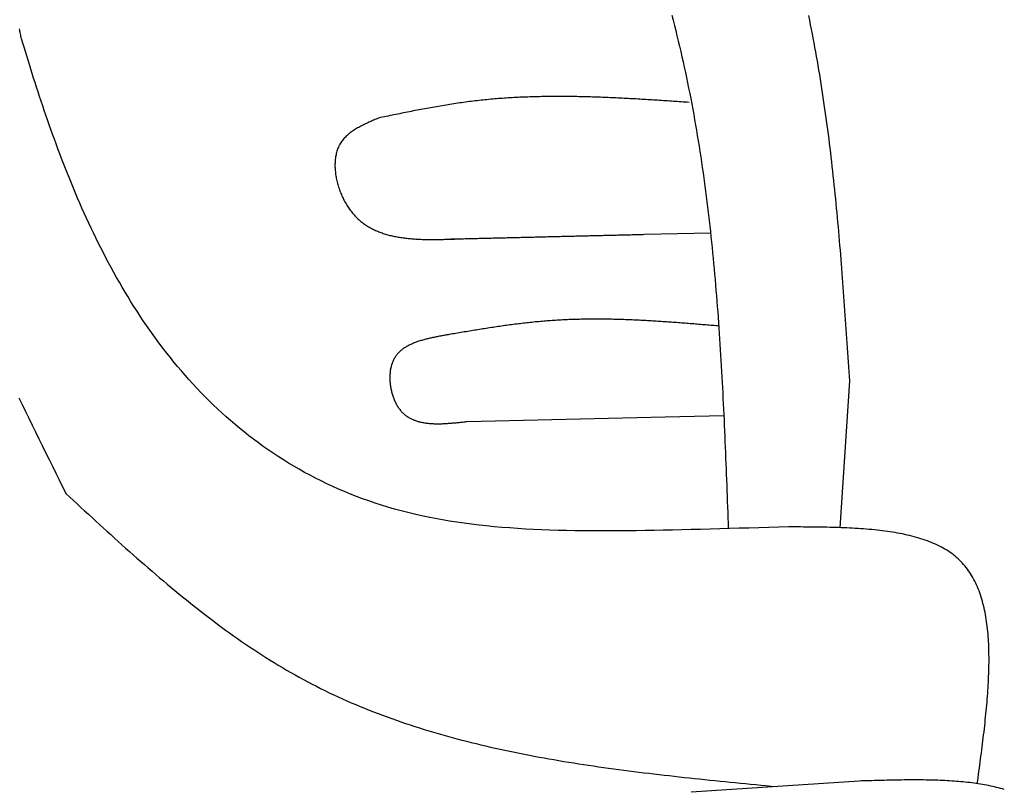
# Model space of a CAD drawing. Extents: x 1073 to 6773, y 5991 to 11916.
# Tile 49 of 65: x 5613 to 5937, y 8961 to 9215. Entities that reach past the tile are written whole.
import ezdxf

# ---------------------------------------------------------------- set-up
doc = ezdxf.new("R2010")
doc.units = 0
doc.layers.add('CAR', color=10, linetype='CONTINUOUS')

msp = doc.modelspace()

# ---------------------------------------------------------------- linework, layer by layer
at = {"layer": 'CAR'}
for p, q in [((5818.49, 9144.45), (5840.24, 9144.96)), ((5885.97, 9096.19), (5882.87, 9047.74)), ((5760.01, 9082.72), (5825.27, 9084.28)), ((5825.27, 9084.28), (5844.61, 9084.69)), ((5889.19, 8964.21), (5833.83, 8960.57))]:
    msp.add_line(p, q, dxfattribs=at)
for points in [[(5827.47, 9216.72, 0), (5827.91, 9215.01, 0), (5828.34, 9213.3, 0), (5828.77, 9211.58, 0), (5829.19, 9209.87, 0), (5829.61, 9208.15, 0), (5830.02, 9206.43, 0), (5830.42, 9204.71, 0), (5830.81, 9202.99, 0), (5831.2, 9201.27, 0), (5831.58, 9199.54, 0), (5831.95, 9197.82, 0), (5832.32, 9196.09, 0), (5832.68, 9194.36, 0), (5833.03, 9192.63, 0), (5833.38, 9190.9, 0), (5833.71, 9189.17, 0), (5834.04, 9187.43, 0), (5834.37, 9185.7, 0), (5834.69, 9183.96, 0), (5835, 9182.22, 0), (5835.3, 9180.48, 0), (5835.6, 9178.74, 0), (5835.89, 9177, 0), (5836.18, 9175.25, 0), (5836.46, 9173.51, 0), (5836.73, 9171.76, 0), (5837, 9170.01, 0), (5837.27, 9168.26, 0), (5837.52, 9166.51, 0), (5837.77, 9164.76, 0), (5838.02, 9163.01, 0), (5838.26, 9161.25, 0), (5838.49, 9159.5, 0), (5838.72, 9157.74, 0), (5838.95, 9155.99, 0), (5839.17, 9154.23, 0), (5839.38, 9152.47, 0), (5839.59, 9150.71, 0), (5839.79, 9148.95, 0), (5839.99, 9147.19, 0), (5840.19, 9145.42, 0), (5840.38, 9143.66, 0), (5840.56, 9141.89, 0), (5840.74, 9140.13, 0), (5840.92, 9138.36, 0), (5841.09, 9136.59, 0), (5841.26, 9134.82, 0), (5841.42, 9133.05, 0), (5841.58, 9131.28, 0), (5841.74, 9129.51, 0), (5841.89, 9127.74, 0), (5842.04, 9125.96, 0), (5842.19, 9124.19, 0), (5842.33, 9122.42, 0), (5842.46, 9120.64, 0), (5842.6, 9118.86, 0), (5842.73, 9117.09, 0), (5842.86, 9115.31, 0), (5842.98, 9113.53, 0), (5843.1, 9111.75, 0), (5843.22, 9109.97, 0), (5843.33, 9108.19, 0), (5843.45, 9106.41, 0), (5843.55, 9104.63, 0), (5843.66, 9102.85, 0), (5843.77, 9101.07, 0), (5843.87, 9099.28, 0), (5843.97, 9097.5, 0), (5844.06, 9095.72, 0), (5844.16, 9093.93, 0), (5844.25, 9092.15, 0), (5844.34, 9090.36, 0), (5844.43, 9088.58, 0), (5844.51, 9086.79, 0), (5844.6, 9085, 0), (5844.68, 9083.22, 0), (5844.76, 9081.43, 0), (5844.84, 9079.64, 0), (5844.92, 9077.85, 0), (5844.99, 9076.07, 0), (5845.07, 9074.28, 0), (5845.14, 9072.49, 0), (5845.21, 9070.7, 0), (5845.29, 9068.91, 0), (5845.36, 9067.12, 0), (5845.43, 9065.33, 0), (5845.49, 9063.54, 0), (5845.56, 9061.75, 0), (5845.63, 9059.96, 0), (5845.7, 9058.17, 0), (5845.76, 9056.38, 0), (5845.83, 9054.59, 0), (5845.89, 9052.8, 0), (5845.96, 9051.01, 0), (5846.02, 9049.22, 0), (5846.09, 9047.43, 0)], [(5872.5, 9216.53, 0), (5872.81, 9215.04, 0), (5873.11, 9213.55, 0), (5873.41, 9212.06, 0), (5873.7, 9210.57, 0), (5873.98, 9209.07, 0), (5874.27, 9207.58, 0), (5874.54, 9206.08, 0), (5874.81, 9204.58, 0), (5875.08, 9203.08, 0), (5875.34, 9201.58, 0), (5875.6, 9200.08, 0), (5875.86, 9198.58, 0), (5876.1, 9197.08, 0), (5876.35, 9195.57, 0), (5876.59, 9194.07, 0), (5876.83, 9192.56, 0), (5877.06, 9191.05, 0), (5877.28, 9189.54, 0), (5877.51, 9188.03, 0), (5877.73, 9186.52, 0), (5877.94, 9185.01, 0), (5878.15, 9183.5, 0), (5878.36, 9181.98, 0), (5878.57, 9180.47, 0), (5878.77, 9178.95, 0), (5878.96, 9177.43, 0), (5879.16, 9175.92, 0), (5879.35, 9174.4, 0), (5879.53, 9172.88, 0), (5879.72, 9171.36, 0), (5879.89, 9169.84, 0), (5880.07, 9168.32, 0), (5880.24, 9166.79, 0), (5880.41, 9165.27, 0), (5880.58, 9163.75, 0), (5880.75, 9162.22, 0), (5880.91, 9160.7, 0), (5881.07, 9159.17, 0), (5881.22, 9157.64, 0), (5881.38, 9156.11, 0), (5881.53, 9154.59, 0), (5881.67, 9153.06, 0), (5881.82, 9151.53, 0), (5881.96, 9150, 0), (5882.1, 9148.47, 0), (5882.24, 9146.94, 0), (5882.38, 9145.4, 0), (5882.51, 9143.87, 0), (5882.64, 9142.34, 0), (5882.77, 9140.81, 0), (5882.9, 9139.27, 0), (5883.03, 9137.74, 0), (5883.15, 9136.2, 0), (5883.28, 9134.67, 0), (5883.4, 9133.13, 0), (5883.52, 9131.59, 0), (5883.63, 9130.06, 0), (5883.75, 9128.52, 0), (5883.87, 9126.98, 0), (5883.98, 9125.45, 0), (5884.09, 9123.91, 0), (5884.2, 9122.37, 0), (5884.31, 9120.83, 0), (5884.42, 9119.29, 0), (5884.53, 9117.75, 0), (5884.64, 9116.22, 0), (5884.74, 9114.68, 0), (5884.85, 9113.14, 0), (5884.95, 9111.6, 0), (5885.06, 9110.06, 0), (5885.16, 9108.52, 0), (5885.26, 9106.98, 0), (5885.37, 9105.44, 0), (5885.47, 9103.9, 0), (5885.57, 9102.35, 0), (5885.67, 9100.81, 0), (5885.77, 9099.27, 0), (5885.87, 9097.73, 0), (5885.97, 9096.19, 0)], [(5613.23, 9208.9, 0), (5613.14, 9209.3, 0), (5613.06, 9209.71, 0), (5612.98, 9210.11, 0), (5612.9, 9210.52, 0), (5612.83, 9210.92, 0), (5612.75, 9211.32, 0), (5612.68, 9211.73, 0), (5612.61, 9212.13, 0)], [(5866.04, 9047.99, 0), (5862.72, 9047.9, 0), (5859.43, 9047.81, 0), (5856.15, 9047.72, 0), (5852.9, 9047.63, 0), (5849.67, 9047.53, 0), (5846.47, 9047.44, 0), (5843.29, 9047.35, 0), (5840.13, 9047.26, 0), (5836.99, 9047.17, 0), (5833.88, 9047.09, 0), (5830.79, 9047.01, 0), (5827.72, 9046.94, 0), (5824.68, 9046.87, 0), (5821.66, 9046.82, 0), (5818.67, 9046.76, 0), (5815.7, 9046.72, 0), (5812.75, 9046.69, 0), (5809.83, 9046.66, 0), (5806.93, 9046.65, 0), (5804.06, 9046.65, 0), (5801.21, 9046.66, 0), (5798.39, 9046.69, 0), (5795.59, 9046.73, 0), (5792.81, 9046.78, 0), (5790.06, 9046.85, 0), (5787.34, 9046.94, 0), (5784.64, 9047.04, 0), (5781.97, 9047.16, 0), (5779.32, 9047.3, 0), (5776.7, 9047.46, 0), (5774.1, 9047.64, 0), (5771.53, 9047.84, 0), (5768.98, 9048.06, 0), (5766.46, 9048.31, 0), (5763.97, 9048.58, 0), (5761.5, 9048.87, 0), (5759.06, 9049.19, 0), (5756.65, 9049.53, 0), (5754.26, 9049.9, 0), (5751.9, 9050.3, 0), (5749.56, 9050.73, 0), (5747.26, 9051.18, 0), (5744.98, 9051.67, 0), (5742.72, 9052.18, 0), (5740.5, 9052.72, 0), (5738.29, 9053.29, 0), (5736.12, 9053.89, 0), (5733.97, 9054.52, 0), (5731.85, 9055.17, 0), (5729.75, 9055.85, 0), (5727.68, 9056.56, 0), (5725.63, 9057.29, 0), (5723.61, 9058.05, 0), (5721.61, 9058.84, 0), (5719.64, 9059.65, 0), (5717.69, 9060.48, 0), (5715.77, 9061.34, 0), (5713.87, 9062.22, 0), (5711.99, 9063.13, 0), (5710.14, 9064.06, 0), (5708.31, 9065.01, 0), (5706.51, 9065.98, 0), (5704.73, 9066.98, 0), (5702.97, 9068, 0), (5701.23, 9069.04, 0), (5699.52, 9070.1, 0), (5697.83, 9071.18, 0), (5696.16, 9072.28, 0), (5694.51, 9073.4, 0), (5692.89, 9074.54, 0), (5691.28, 9075.7, 0), (5689.7, 9076.88, 0), (5688.14, 9078.07, 0), (5686.6, 9079.29, 0), (5685.08, 9080.52, 0), (5683.59, 9081.77, 0), (5682.11, 9083.03, 0), (5680.65, 9084.32, 0), (5679.22, 9085.62, 0), (5677.8, 9086.93, 0), (5676.4, 9088.26, 0), (5675.03, 9089.6, 0), (5673.67, 9090.96, 0), (5672.33, 9092.34, 0), (5671.01, 9093.73, 0), (5669.71, 9095.13, 0), (5668.43, 9096.54, 0), (5667.16, 9097.97, 0), (5665.92, 9099.41, 0), (5664.69, 9100.86, 0), (5663.48, 9102.32, 0), (5662.29, 9103.8, 0), (5661.12, 9105.28, 0), (5659.96, 9106.78, 0), (5658.83, 9108.28, 0), (5657.7, 9109.8, 0), (5656.6, 9111.33, 0), (5655.51, 9112.86, 0), (5654.44, 9114.4, 0), (5653.38, 9115.96, 0), (5652.34, 9117.51, 0), (5651.32, 9119.08, 0), (5650.31, 9120.66, 0), (5649.32, 9122.24, 0), (5648.34, 9123.83, 0), (5647.38, 9125.42, 0), (5646.44, 9127.02, 0), (5645.5, 9128.62, 0), (5644.59, 9130.23, 0), (5643.68, 9131.85, 0), (5642.8, 9133.47, 0), (5641.92, 9135.09, 0), (5641.06, 9136.72, 0), (5640.21, 9138.34, 0), (5639.38, 9139.98, 0), (5638.56, 9141.61, 0), (5637.75, 9143.25, 0), (5636.96, 9144.89, 0), (5636.18, 9146.52, 0), (5635.41, 9148.17, 0), (5634.65, 9149.81, 0), (5633.91, 9151.45, 0), (5633.17, 9153.09, 0), (5632.45, 9154.73, 0), (5631.74, 9156.37, 0), (5631.05, 9158.01, 0), (5630.36, 9159.64, 0), (5629.69, 9161.28, 0), (5629.02, 9162.91, 0), (5628.37, 9164.54, 0), (5627.72, 9166.16, 0), (5627.09, 9167.79, 0), (5626.47, 9169.4, 0), (5625.86, 9171.02, 0), (5625.25, 9172.63, 0), (5624.66, 9174.23, 0), (5624.08, 9175.83, 0), (5623.5, 9177.42, 0), (5622.94, 9179.01, 0), (5622.38, 9180.59, 0), (5621.83, 9182.17, 0), (5621.29, 9183.73, 0), (5620.76, 9185.29, 0), (5620.24, 9186.84, 0), (5619.72, 9188.39, 0), (5619.21, 9189.92, 0), (5618.71, 9191.44, 0), (5618.22, 9192.96, 0), (5617.73, 9194.47, 0), (5617.25, 9195.96, 0), (5616.78, 9197.45, 0), (5616.32, 9198.92, 0), (5615.86, 9200.38, 0), (5615.41, 9201.83, 0), (5614.96, 9203.27, 0), (5614.52, 9204.7, 0), (5614.08, 9206.11, 0), (5613.65, 9207.51, 0), (5613.23, 9208.9, 0)], [(5833.21, 9187.92, 0), (5832.56, 9187.97, 0), (5831.91, 9188.01, 0), (5831.26, 9188.06, 0), (5830.6, 9188.1, 0), (5829.95, 9188.14, 0), (5829.3, 9188.19, 0), (5828.65, 9188.23, 0), (5828, 9188.28, 0), (5827.35, 9188.32, 0), (5826.7, 9188.36, 0), (5826.05, 9188.41, 0), (5825.4, 9188.45, 0), (5824.75, 9188.49, 0), (5824.1, 9188.54, 0), (5823.45, 9188.58, 0), (5822.8, 9188.62, 0), (5822.15, 9188.66, 0), (5821.5, 9188.7, 0), (5820.85, 9188.74, 0), (5820.2, 9188.78, 0), (5819.55, 9188.82, 0), (5818.9, 9188.86, 0), (5818.26, 9188.9, 0), (5817.61, 9188.94, 0), (5816.96, 9188.98, 0), (5816.31, 9189.02, 0), (5815.66, 9189.06, 0), (5815.01, 9189.09, 0), (5814.36, 9189.13, 0), (5813.71, 9189.16, 0), (5813.06, 9189.2, 0), (5812.41, 9189.23, 0), (5811.76, 9189.27, 0), (5811.11, 9189.3, 0), (5810.46, 9189.33, 0), (5809.81, 9189.36, 0), (5809.16, 9189.4, 0), (5808.51, 9189.43, 0), (5807.87, 9189.46, 0), (5807.22, 9189.48, 0), (5806.57, 9189.51, 0), (5805.92, 9189.54, 0), (5805.27, 9189.56, 0), (5804.62, 9189.59, 0), (5803.97, 9189.61, 0), (5803.33, 9189.64, 0), (5802.68, 9189.66, 0), (5802.03, 9189.68, 0), (5801.38, 9189.7, 0), (5800.73, 9189.72, 0), (5800.09, 9189.74, 0), (5799.44, 9189.76, 0), (5798.79, 9189.78, 0), (5798.14, 9189.79, 0), (5797.49, 9189.81, 0), (5796.85, 9189.82, 0), (5796.2, 9189.83, 0), (5795.55, 9189.84, 0), (5794.9, 9189.85, 0), (5794.26, 9189.86, 0), (5793.61, 9189.87, 0), (5792.96, 9189.88, 0), (5792.32, 9189.88, 0), (5791.67, 9189.88, 0), (5791.02, 9189.89, 0), (5790.38, 9189.89, 0), (5789.73, 9189.89, 0), (5789.08, 9189.89, 0), (5788.44, 9189.88, 0), (5787.79, 9189.88, 0), (5787.15, 9189.87, 0), (5786.5, 9189.87, 0), (5785.85, 9189.86, 0), (5785.21, 9189.85, 0), (5784.56, 9189.84, 0), (5783.92, 9189.82, 0), (5783.27, 9189.81, 0), (5782.63, 9189.79, 0), (5781.98, 9189.77, 0), (5781.34, 9189.76, 0), (5780.69, 9189.73, 0), (5780.05, 9189.71, 0), (5779.41, 9189.69, 0), (5778.76, 9189.66, 0), (5778.12, 9189.63, 0), (5777.47, 9189.61, 0), (5776.83, 9189.57, 0), (5776.19, 9189.54, 0), (5775.54, 9189.51, 0), (5774.9, 9189.47, 0), (5774.26, 9189.43, 0), (5773.61, 9189.39, 0), (5772.97, 9189.35, 0), (5772.33, 9189.31, 0), (5771.69, 9189.26, 0), (5771.04, 9189.22, 0), (5770.4, 9189.17, 0), (5769.76, 9189.11, 0), (5769.12, 9189.06, 0), (5768.48, 9189.01, 0), (5767.83, 9188.95, 0), (5767.19, 9188.89, 0), (5766.55, 9188.83, 0), (5765.91, 9188.76, 0), (5765.27, 9188.7, 0), (5764.63, 9188.63, 0), (5763.99, 9188.56, 0), (5763.35, 9188.49, 0), (5762.71, 9188.42, 0), (5762.07, 9188.34, 0), (5761.43, 9188.26, 0), (5760.79, 9188.18, 0), (5760.15, 9188.1, 0), (5759.51, 9188.01, 0), (5758.87, 9187.93, 0), (5758.23, 9187.84, 0), (5757.6, 9187.75, 0), (5756.96, 9187.65, 0), (5756.32, 9187.56, 0), (5755.68, 9187.46, 0), (5755.04, 9187.36, 0), (5754.4, 9187.26, 0), (5753.77, 9187.16, 0), (5753.13, 9187.06, 0), (5752.49, 9186.95, 0), (5751.85, 9186.85, 0), (5751.22, 9186.74, 0), (5750.58, 9186.63, 0), (5749.94, 9186.52, 0), (5749.31, 9186.41, 0), (5748.67, 9186.3, 0), (5748.03, 9186.18, 0), (5747.4, 9186.07, 0), (5746.76, 9185.95, 0), (5746.12, 9185.83, 0), (5745.49, 9185.71, 0), (5744.85, 9185.59, 0), (5744.22, 9185.47, 0), (5743.58, 9185.35, 0), (5742.94, 9185.22, 0), (5742.31, 9185.1, 0), (5741.67, 9184.98, 0), (5741.04, 9184.85, 0), (5740.4, 9184.72, 0), (5739.77, 9184.6, 0), (5739.13, 9184.47, 0), (5738.5, 9184.34, 0), (5737.86, 9184.21, 0), (5737.22, 9184.08, 0), (5736.59, 9183.95, 0), (5735.95, 9183.82, 0), (5735.32, 9183.69, 0), (5734.68, 9183.56, 0), (5734.05, 9183.43, 0), (5733.41, 9183.3, 0), (5732.78, 9183.17, 0), (5732.14, 9183.04, 0), (5731.51, 9182.91, 0), (5730.87, 9182.77, 0)], [(5730.87, 9182.77, 0), (5730.48, 9182.6, 0), (5730.08, 9182.43, 0), (5729.68, 9182.26, 0), (5729.29, 9182.09, 0), (5728.89, 9181.92, 0), (5728.5, 9181.74, 0), (5728.11, 9181.57, 0), (5727.72, 9181.39, 0), (5727.33, 9181.21, 0), (5726.94, 9181.03, 0), (5726.56, 9180.85, 0), (5726.18, 9180.67, 0), (5725.81, 9180.48, 0), (5725.44, 9180.3, 0), (5725.07, 9180.1, 0), (5724.7, 9179.91, 0), (5724.35, 9179.71, 0), (5723.99, 9179.51, 0), (5723.64, 9179.31, 0), (5723.3, 9179.1, 0), (5722.96, 9178.89, 0), (5722.63, 9178.67, 0), (5722.3, 9178.46, 0), (5721.98, 9178.23, 0), (5721.67, 9178, 0), (5721.36, 9177.77, 0), (5721.07, 9177.53, 0), (5720.77, 9177.29, 0), (5720.49, 9177.04, 0), (5720.22, 9176.78, 0), (5719.95, 9176.52, 0), (5719.69, 9176.26, 0), (5719.45, 9175.98, 0), (5719.21, 9175.7, 0), (5718.98, 9175.42, 0), (5718.76, 9175.13, 0), (5718.55, 9174.83, 0), (5718.35, 9174.52, 0), (5718.16, 9174.21, 0), (5717.98, 9173.88, 0), (5717.82, 9173.56, 0), (5717.66, 9173.22, 0), (5717.51, 9172.88, 0), (5717.38, 9172.53, 0), (5717.25, 9172.18, 0), (5717.14, 9171.82, 0), (5717.04, 9171.45, 0), (5716.94, 9171.08, 0), (5716.86, 9170.7, 0), (5716.78, 9170.32, 0), (5716.72, 9169.94, 0), (5716.66, 9169.55, 0), (5716.61, 9169.15, 0), (5716.58, 9168.76, 0), (5716.55, 9168.36, 0), (5716.53, 9167.95, 0), (5716.52, 9167.54, 0), (5716.52, 9167.13, 0), (5716.52, 9166.72, 0), (5716.54, 9166.31, 0), (5716.56, 9165.89, 0), (5716.59, 9165.47, 0), (5716.64, 9165.05, 0), (5716.68, 9164.63, 0), (5716.74, 9164.21, 0), (5716.81, 9163.78, 0), (5716.88, 9163.36, 0), (5716.96, 9162.94, 0), (5717.04, 9162.51, 0), (5717.14, 9162.09, 0), (5717.24, 9161.67, 0), (5717.35, 9161.25, 0), (5717.47, 9160.83, 0), (5717.59, 9160.41, 0), (5717.72, 9159.99, 0), (5717.86, 9159.57, 0), (5718, 9159.16, 0), (5718.15, 9158.75, 0), (5718.3, 9158.34, 0), (5718.47, 9157.93, 0), (5718.63, 9157.53, 0), (5718.81, 9157.13, 0), (5718.99, 9156.74, 0), (5719.17, 9156.35, 0), (5719.36, 9155.96, 0), (5719.56, 9155.58, 0), (5719.76, 9155.2, 0), (5719.97, 9154.82, 0), (5720.18, 9154.46, 0), (5720.4, 9154.09, 0), (5720.62, 9153.74, 0), (5720.85, 9153.39, 0), (5721.08, 9153.04, 0), (5721.32, 9152.7, 0), (5721.56, 9152.37, 0), (5721.81, 9152.05, 0), (5722.06, 9151.73, 0), (5722.31, 9151.42, 0), (5722.57, 9151.12, 0), (5722.83, 9150.82, 0), (5723.1, 9150.53, 0), (5723.37, 9150.25, 0), (5723.64, 9149.97, 0), (5723.92, 9149.7, 0), (5724.2, 9149.44, 0), (5724.49, 9149.18, 0), (5724.78, 9148.93, 0), (5725.07, 9148.69, 0), (5725.37, 9148.45, 0), (5725.67, 9148.22, 0), (5725.97, 9148, 0), (5726.28, 9147.78, 0), (5726.59, 9147.56, 0), (5726.91, 9147.36, 0), (5727.23, 9147.15, 0), (5727.55, 9146.96, 0), (5727.87, 9146.77, 0), (5728.2, 9146.58, 0), (5728.53, 9146.4, 0), (5728.87, 9146.23, 0), (5729.21, 9146.06, 0), (5729.55, 9145.9, 0), (5729.89, 9145.74, 0), (5730.24, 9145.58, 0), (5730.59, 9145.44, 0), (5730.95, 9145.29, 0), (5731.3, 9145.15, 0), (5731.66, 9145.02, 0), (5732.02, 9144.89, 0), (5732.39, 9144.77, 0), (5732.76, 9144.65, 0), (5733.13, 9144.53, 0), (5733.5, 9144.42, 0), (5733.88, 9144.31, 0), (5734.25, 9144.21, 0), (5734.63, 9144.11, 0), (5735.02, 9144.02, 0), (5735.4, 9143.93, 0), (5735.79, 9143.84, 0), (5736.18, 9143.76, 0), (5736.57, 9143.68, 0), (5736.97, 9143.61, 0), (5737.37, 9143.54, 0), (5737.77, 9143.47, 0), (5738.17, 9143.41, 0), (5738.57, 9143.35, 0), (5738.98, 9143.29, 0), (5739.38, 9143.24, 0), (5739.79, 9143.19, 0), (5740.2, 9143.14, 0), (5740.62, 9143.1, 0), (5741.03, 9143.05, 0), (5741.45, 9143.02, 0), (5741.86, 9142.98, 0), (5742.28, 9142.95, 0), (5742.71, 9142.92, 0), (5743.13, 9142.89, 0), (5743.55, 9142.87, 0), (5743.98, 9142.84, 0), (5744.41, 9142.82, 0), (5744.84, 9142.81, 0), (5745.27, 9142.79, 0), (5745.7, 9142.78, 0), (5746.13, 9142.77, 0), (5746.56, 9142.76, 0), (5747, 9142.75, 0), (5747.44, 9142.75, 0), (5747.87, 9142.74, 0), (5748.31, 9142.74, 0), (5748.75, 9142.74, 0), (5749.19, 9142.74, 0), (5749.63, 9142.75, 0), (5750.07, 9142.75, 0), (5750.52, 9142.76, 0), (5750.96, 9142.76, 0), (5751.4, 9142.77, 0), (5751.85, 9142.78, 0), (5752.3, 9142.79, 0), (5752.74, 9142.8, 0), (5753.19, 9142.81, 0), (5753.64, 9142.83, 0), (5754.08, 9142.84, 0), (5754.53, 9142.86, 0), (5754.98, 9142.87, 0), (5755.43, 9142.89, 0), (5755.88, 9142.9, 0), (5756.33, 9142.92, 0), (5756.78, 9142.94, 0), (5757.23, 9142.95, 0), (5757.68, 9142.97, 0), (5758.12, 9142.99, 0)], [(5753.2, 9142.87, 0), (5753.71, 9142.88, 0), (5754.22, 9142.89, 0), (5754.74, 9142.91, 0), (5755.25, 9142.92, 0), (5755.77, 9142.93, 0), (5756.28, 9142.94, 0), (5756.79, 9142.96, 0), (5757.31, 9142.97, 0), (5757.82, 9142.98, 0), (5758.34, 9142.99, 0), (5758.85, 9143.01, 0), (5759.36, 9143.02, 0), (5759.88, 9143.03, 0), (5760.39, 9143.04, 0), (5760.91, 9143.06, 0), (5761.42, 9143.07, 0), (5761.94, 9143.08, 0), (5762.45, 9143.09, 0), (5762.96, 9143.11, 0), (5763.48, 9143.12, 0), (5763.99, 9143.13, 0), (5764.51, 9143.14, 0), (5765.02, 9143.15, 0), (5765.53, 9143.17, 0), (5766.05, 9143.18, 0), (5766.56, 9143.19, 0), (5767.08, 9143.2, 0), (5767.59, 9143.22, 0), (5768.11, 9143.23, 0), (5768.62, 9143.24, 0), (5769.13, 9143.25, 0), (5769.65, 9143.27, 0), (5770.16, 9143.28, 0), (5770.68, 9143.29, 0), (5771.19, 9143.3, 0), (5771.7, 9143.32, 0), (5772.22, 9143.33, 0), (5772.73, 9143.34, 0), (5773.25, 9143.35, 0), (5773.76, 9143.37, 0), (5774.27, 9143.38, 0), (5774.79, 9143.39, 0), (5775.3, 9143.4, 0), (5775.82, 9143.42, 0), (5776.33, 9143.43, 0), (5776.85, 9143.44, 0), (5777.36, 9143.45, 0), (5777.87, 9143.47, 0), (5778.39, 9143.48, 0), (5778.9, 9143.49, 0), (5779.42, 9143.5, 0), (5779.93, 9143.52, 0), (5780.44, 9143.53, 0), (5780.96, 9143.54, 0), (5781.47, 9143.55, 0), (5781.99, 9143.56, 0), (5782.5, 9143.58, 0), (5783.01, 9143.59, 0), (5783.53, 9143.6, 0), (5784.04, 9143.61, 0), (5784.56, 9143.63, 0), (5785.07, 9143.64, 0), (5785.59, 9143.65, 0), (5786.1, 9143.66, 0), (5786.61, 9143.68, 0), (5787.13, 9143.69, 0), (5787.64, 9143.7, 0), (5788.16, 9143.71, 0), (5788.67, 9143.73, 0), (5789.18, 9143.74, 0), (5789.7, 9143.75, 0), (5790.21, 9143.76, 0), (5790.73, 9143.78, 0), (5791.24, 9143.79, 0), (5791.76, 9143.8, 0), (5792.27, 9143.81, 0), (5792.78, 9143.83, 0), (5793.3, 9143.84, 0), (5793.81, 9143.85, 0), (5794.33, 9143.86, 0), (5794.84, 9143.88, 0), (5795.35, 9143.89, 0), (5795.87, 9143.9, 0), (5796.38, 9143.91, 0), (5796.9, 9143.92, 0), (5797.41, 9143.94, 0), (5797.92, 9143.95, 0), (5798.44, 9143.96, 0), (5798.95, 9143.97, 0), (5799.47, 9143.99, 0), (5799.98, 9144, 0), (5800.5, 9144.01, 0), (5801.01, 9144.02, 0), (5801.52, 9144.04, 0), (5802.04, 9144.05, 0), (5802.55, 9144.06, 0), (5803.07, 9144.07, 0), (5803.58, 9144.09, 0), (5804.09, 9144.1, 0), (5804.61, 9144.11, 0), (5805.12, 9144.12, 0), (5805.64, 9144.14, 0), (5806.15, 9144.15, 0), (5806.66, 9144.16, 0), (5807.18, 9144.17, 0), (5807.69, 9144.19, 0), (5808.21, 9144.2, 0), (5808.72, 9144.21, 0), (5809.24, 9144.22, 0), (5809.75, 9144.24, 0), (5810.26, 9144.25, 0), (5810.78, 9144.26, 0), (5811.29, 9144.27, 0), (5811.81, 9144.28, 0), (5812.32, 9144.3, 0), (5812.83, 9144.31, 0), (5813.35, 9144.32, 0), (5813.86, 9144.33, 0), (5814.38, 9144.35, 0), (5814.89, 9144.36, 0), (5815.41, 9144.37, 0), (5815.92, 9144.38, 0), (5816.43, 9144.4, 0), (5816.95, 9144.41, 0), (5817.46, 9144.42, 0), (5817.98, 9144.43, 0), (5818.49, 9144.45, 0)], [(5843.15, 9114.2, 0), (5842.59, 9114.24, 0), (5842.03, 9114.29, 0), (5841.46, 9114.34, 0), (5840.9, 9114.38, 0), (5840.34, 9114.43, 0), (5839.77, 9114.48, 0), (5839.21, 9114.53, 0), (5838.65, 9114.57, 0), (5838.08, 9114.62, 0), (5837.52, 9114.66, 0), (5836.96, 9114.71, 0), (5836.39, 9114.76, 0), (5835.83, 9114.8, 0), (5835.27, 9114.85, 0), (5834.7, 9114.89, 0), (5834.14, 9114.94, 0), (5833.58, 9114.98, 0), (5833.01, 9115.03, 0), (5832.45, 9115.07, 0), (5831.89, 9115.12, 0), (5831.33, 9115.16, 0), (5830.76, 9115.2, 0), (5830.2, 9115.25, 0), (5829.64, 9115.29, 0), (5829.07, 9115.33, 0), (5828.51, 9115.37, 0), (5827.95, 9115.41, 0), (5827.38, 9115.45, 0), (5826.82, 9115.49, 0), (5826.26, 9115.53, 0), (5825.7, 9115.57, 0), (5825.13, 9115.61, 0), (5824.57, 9115.65, 0), (5824.01, 9115.68, 0), (5823.44, 9115.72, 0), (5822.88, 9115.76, 0), (5822.32, 9115.79, 0), (5821.76, 9115.83, 0), (5821.19, 9115.86, 0), (5820.63, 9115.89, 0), (5820.07, 9115.93, 0), (5819.51, 9115.96, 0), (5818.94, 9115.99, 0), (5818.38, 9116.02, 0), (5817.82, 9116.05, 0), (5817.26, 9116.08, 0), (5816.69, 9116.11, 0), (5816.13, 9116.13, 0), (5815.57, 9116.16, 0), (5815.01, 9116.18, 0), (5814.45, 9116.21, 0), (5813.88, 9116.23, 0), (5813.32, 9116.25, 0), (5812.76, 9116.28, 0), (5812.2, 9116.3, 0), (5811.64, 9116.32, 0), (5811.07, 9116.34, 0), (5810.51, 9116.35, 0), (5809.95, 9116.37, 0), (5809.39, 9116.39, 0), (5808.83, 9116.4, 0), (5808.27, 9116.41, 0), (5807.7, 9116.43, 0), (5807.14, 9116.44, 0), (5806.58, 9116.45, 0), (5806.02, 9116.46, 0), (5805.46, 9116.46, 0), (5804.9, 9116.47, 0), (5804.34, 9116.47, 0), (5803.78, 9116.48, 0), (5803.21, 9116.48, 0), (5802.65, 9116.48, 0), (5802.09, 9116.48, 0), (5801.53, 9116.48, 0), (5800.97, 9116.48, 0), (5800.41, 9116.48, 0), (5799.85, 9116.47, 0), (5799.29, 9116.46, 0), (5798.73, 9116.46, 0), (5798.17, 9116.45, 0), (5797.61, 9116.44, 0), (5797.05, 9116.42, 0), (5796.49, 9116.41, 0), (5795.93, 9116.4, 0), (5795.37, 9116.38, 0), (5794.81, 9116.36, 0), (5794.25, 9116.34, 0), (5793.69, 9116.32, 0), (5793.13, 9116.3, 0), (5792.57, 9116.27, 0), (5792.01, 9116.25, 0), (5791.45, 9116.22, 0), (5790.89, 9116.19, 0), (5790.33, 9116.16, 0), (5789.77, 9116.13, 0), (5789.21, 9116.09, 0), (5788.66, 9116.06, 0), (5788.1, 9116.02, 0), (5787.54, 9115.98, 0), (5786.98, 9115.94, 0), (5786.42, 9115.9, 0), (5785.86, 9115.85, 0), (5785.3, 9115.8, 0), (5784.75, 9115.76, 0), (5784.19, 9115.71, 0), (5783.63, 9115.65, 0), (5783.07, 9115.6, 0), (5782.51, 9115.55, 0), (5781.95, 9115.49, 0), (5781.4, 9115.43, 0), (5780.84, 9115.37, 0), (5780.28, 9115.31, 0), (5779.72, 9115.25, 0), (5779.17, 9115.19, 0), (5778.61, 9115.12, 0), (5778.05, 9115.06, 0), (5777.49, 9114.99, 0), (5776.94, 9114.92, 0), (5776.38, 9114.85, 0), (5775.82, 9114.78, 0), (5775.27, 9114.71, 0), (5774.71, 9114.64, 0), (5774.15, 9114.56, 0), (5773.59, 9114.49, 0), (5773.04, 9114.41, 0), (5772.48, 9114.34, 0), (5771.92, 9114.26, 0), (5771.37, 9114.18, 0), (5770.81, 9114.1, 0), (5770.25, 9114.02, 0), (5769.7, 9113.93, 0), (5769.14, 9113.85, 0), (5768.58, 9113.77, 0), (5768.03, 9113.68, 0), (5767.47, 9113.6, 0), (5766.92, 9113.51, 0), (5766.36, 9113.43, 0), (5765.8, 9113.34, 0), (5765.25, 9113.25, 0), (5764.69, 9113.16, 0), (5764.13, 9113.07, 0), (5763.58, 9112.99, 0), (5763.02, 9112.9, 0), (5762.47, 9112.8, 0), (5761.91, 9112.71, 0), (5761.35, 9112.62, 0), (5760.8, 9112.53, 0), (5760.24, 9112.44, 0), (5759.69, 9112.35, 0), (5759.13, 9112.25, 0), (5758.57, 9112.16, 0), (5758.02, 9112.07, 0), (5757.46, 9111.97, 0), (5756.91, 9111.88, 0), (5756.35, 9111.79, 0), (5755.79, 9111.69, 0), (5755.24, 9111.6, 0), (5754.68, 9111.51, 0), (5754.13, 9111.41, 0)], [(5754.13, 9111.41, 0), (5753.77, 9111.35, 0), (5753.41, 9111.28, 0), (5753.05, 9111.22, 0), (5752.69, 9111.16, 0), (5752.33, 9111.09, 0), (5751.98, 9111.03, 0), (5751.62, 9110.96, 0), (5751.26, 9110.9, 0), (5750.91, 9110.83, 0), (5750.55, 9110.76, 0), (5750.2, 9110.69, 0), (5749.85, 9110.62, 0), (5749.5, 9110.55, 0), (5749.15, 9110.48, 0), (5748.8, 9110.41, 0), (5748.46, 9110.33, 0), (5748.11, 9110.26, 0), (5747.77, 9110.18, 0), (5747.43, 9110.1, 0), (5747.09, 9110.02, 0), (5746.75, 9109.94, 0), (5746.42, 9109.85, 0), (5746.09, 9109.76, 0), (5745.76, 9109.68, 0), (5745.43, 9109.58, 0), (5745.11, 9109.49, 0), (5744.79, 9109.39, 0), (5744.47, 9109.3, 0), (5744.16, 9109.19, 0), (5743.85, 9109.09, 0), (5743.54, 9108.98, 0), (5743.23, 9108.87, 0), (5742.93, 9108.76, 0), (5742.63, 9108.64, 0), (5742.34, 9108.53, 0), (5742.05, 9108.4, 0), (5741.76, 9108.28, 0), (5741.48, 9108.15, 0), (5741.2, 9108.02, 0), (5740.93, 9107.88, 0), (5740.66, 9107.74, 0), (5740.4, 9107.6, 0), (5740.13, 9107.45, 0), (5739.88, 9107.3, 0), (5739.63, 9107.14, 0), (5739.38, 9106.98, 0), (5739.14, 9106.82, 0), (5738.91, 9106.65, 0), (5738.68, 9106.47, 0), (5738.45, 9106.3, 0), (5738.23, 9106.11, 0), (5738.02, 9105.93, 0), (5737.81, 9105.73, 0), (5737.6, 9105.54, 0), (5737.41, 9105.34, 0), (5737.22, 9105.13, 0), (5737.03, 9104.92, 0), (5736.85, 9104.7, 0), (5736.68, 9104.48, 0), (5736.52, 9104.25, 0), (5736.36, 9104.01, 0), (5736.21, 9103.77, 0), (5736.06, 9103.53, 0), (5735.92, 9103.27, 0), (5735.79, 9103.02, 0), (5735.66, 9102.75, 0), (5735.55, 9102.48, 0), (5735.44, 9102.21, 0), (5735.33, 9101.93, 0), (5735.24, 9101.64, 0), (5735.15, 9101.35, 0), (5735.06, 9101.05, 0), (5734.99, 9100.75, 0), (5734.92, 9100.45, 0), (5734.86, 9100.14, 0), (5734.8, 9099.83, 0), (5734.75, 9099.51, 0), (5734.71, 9099.2, 0), (5734.67, 9098.87, 0), (5734.65, 9098.55, 0), (5734.62, 9098.22, 0), (5734.61, 9097.89, 0), (5734.6, 9097.56, 0), (5734.59, 9097.23, 0), (5734.6, 9096.89, 0), (5734.6, 9096.56, 0), (5734.62, 9096.22, 0), (5734.64, 9095.88, 0), (5734.67, 9095.55, 0), (5734.7, 9095.21, 0), (5734.74, 9094.87, 0), (5734.79, 9094.53, 0), (5734.84, 9094.2, 0), (5734.9, 9093.86, 0), (5734.96, 9093.52, 0), (5735.03, 9093.19, 0), (5735.1, 9092.86, 0), (5735.18, 9092.53, 0), (5735.27, 9092.2, 0), (5735.36, 9091.87, 0), (5735.46, 9091.55, 0), (5735.56, 9091.22, 0), (5735.67, 9090.91, 0), (5735.78, 9090.59, 0), (5735.9, 9090.28, 0), (5736.02, 9089.97, 0), (5736.15, 9089.67, 0), (5736.29, 9089.37, 0), (5736.43, 9089.07, 0), (5736.57, 9088.78, 0), (5736.72, 9088.5, 0), (5736.88, 9088.22, 0), (5737.04, 9087.94, 0), (5737.2, 9087.67, 0), (5737.37, 9087.41, 0), (5737.55, 9087.15, 0), (5737.73, 9086.9, 0), (5737.91, 9086.66, 0), (5738.1, 9086.42, 0), (5738.3, 9086.19, 0), (5738.49, 9085.97, 0), (5738.7, 9085.75, 0), (5738.9, 9085.55, 0), (5739.12, 9085.35, 0), (5739.33, 9085.15, 0), (5739.55, 9084.97, 0), (5739.78, 9084.79, 0), (5740.01, 9084.61, 0), (5740.24, 9084.45, 0), (5740.48, 9084.29, 0), (5740.72, 9084.13, 0), (5740.96, 9083.99, 0), (5741.21, 9083.85, 0), (5741.47, 9083.71, 0), (5741.72, 9083.58, 0), (5741.98, 9083.46, 0), (5742.25, 9083.35, 0), (5742.51, 9083.23, 0), (5742.78, 9083.13, 0), (5743.06, 9083.03, 0), (5743.34, 9082.93, 0), (5743.62, 9082.84, 0), (5743.9, 9082.76, 0), (5744.19, 9082.68, 0), (5744.48, 9082.61, 0), (5744.77, 9082.54, 0), (5745.07, 9082.47, 0), (5745.37, 9082.41, 0), (5745.67, 9082.36, 0), (5745.97, 9082.31, 0), (5746.28, 9082.26, 0), (5746.59, 9082.22, 0), (5746.9, 9082.18, 0), (5747.22, 9082.14, 0), (5747.53, 9082.11, 0), (5747.85, 9082.09, 0), (5748.18, 9082.06, 0), (5748.5, 9082.04, 0), (5748.83, 9082.03, 0), (5749.15, 9082.02, 0), (5749.48, 9082.01, 0), (5749.82, 9082, 0), (5750.15, 9082, 0), (5750.49, 9082, 0), (5750.82, 9082, 0), (5751.16, 9082.01, 0), (5751.5, 9082.01, 0), (5751.85, 9082.02, 0), (5752.19, 9082.04, 0), (5752.54, 9082.05, 0), (5752.88, 9082.07, 0), (5753.23, 9082.09, 0), (5753.58, 9082.11, 0), (5753.93, 9082.14, 0), (5754.28, 9082.16, 0), (5754.64, 9082.19, 0), (5754.99, 9082.22, 0), (5755.35, 9082.25, 0), (5755.7, 9082.28, 0), (5756.06, 9082.31, 0), (5756.41, 9082.35, 0), (5756.77, 9082.38, 0), (5757.13, 9082.42, 0), (5757.49, 9082.45, 0), (5757.85, 9082.49, 0), (5758.21, 9082.53, 0), (5758.57, 9082.57, 0), (5758.93, 9082.61, 0), (5759.29, 9082.65, 0), (5759.65, 9082.69, 0), (5760.01, 9082.72, 0)], [(5612.34, 9090.57, 0), (5613.44, 9088.32, 0), (5614.53, 9086.07, 0), (5615.64, 9083.81, 0), (5616.74, 9081.55, 0), (5617.85, 9079.29, 0), (5618.96, 9077.04, 0), (5620.08, 9074.78, 0), (5621.19, 9072.51, 0), (5622.31, 9070.25, 0), (5623.43, 9067.99, 0), (5624.56, 9065.73, 0), (5625.68, 9063.46, 0), (5626.8, 9061.2, 0), (5627.93, 9058.94, 0)], [(5627.93, 9058.94, 0), (5629.15, 9057.81, 0), (5630.37, 9056.68, 0), (5631.6, 9055.55, 0), (5632.82, 9054.42, 0), (5634.05, 9053.3, 0), (5635.27, 9052.17, 0), (5636.5, 9051.05, 0), (5637.72, 9049.93, 0), (5638.95, 9048.8, 0), (5640.18, 9047.68, 0), (5641.4, 9046.57, 0), (5642.63, 9045.45, 0), (5643.86, 9044.34, 0), (5645.1, 9043.23, 0), (5646.33, 9042.12, 0), (5647.56, 9041.02, 0), (5648.8, 9039.92, 0), (5650.04, 9038.82, 0), (5651.28, 9037.72, 0), (5652.52, 9036.63, 0), (5653.76, 9035.55, 0), (5655.01, 9034.46, 0), (5656.26, 9033.39, 0), (5657.51, 9032.31, 0), (5658.76, 9031.24, 0), (5660.01, 9030.18, 0), (5661.27, 9029.12, 0), (5662.53, 9028.07, 0), (5663.79, 9027.02, 0), (5665.05, 9025.98, 0), (5666.32, 9024.95, 0), (5667.59, 9023.92, 0), (5668.87, 9022.89, 0), (5670.14, 9021.88, 0), (5671.42, 9020.87, 0), (5672.71, 9019.87, 0), (5673.99, 9018.87, 0), (5675.28, 9017.88, 0), (5676.58, 9016.9, 0), (5677.87, 9015.93, 0), (5679.18, 9014.97, 0), (5680.48, 9014.01, 0), (5681.79, 9013.06, 0), (5683.1, 9012.12, 0), (5684.42, 9011.19, 0), (5685.74, 9010.27, 0), (5687.07, 9009.36, 0), (5688.4, 9008.46, 0), (5689.74, 9007.56, 0), (5691.08, 9006.68, 0), (5692.42, 9005.81, 0), (5693.77, 9004.94, 0), (5695.12, 9004.09, 0), (5696.48, 9003.25, 0), (5697.85, 9002.42, 0), (5699.22, 9001.6, 0), (5700.59, 9000.79, 0), (5701.97, 8999.99, 0), (5703.36, 8999.2, 0), (5704.75, 8998.43, 0), (5706.15, 8997.67, 0), (5707.55, 8996.92, 0), (5708.96, 8996.18, 0), (5710.38, 8995.45, 0), (5711.8, 8994.74, 0), (5713.22, 8994.03, 0), (5714.65, 8993.34, 0), (5716.09, 8992.66, 0), (5717.53, 8991.99, 0), (5718.98, 8991.34, 0), (5720.43, 8990.69, 0), (5721.89, 8990.05, 0), (5723.35, 8989.43, 0), (5724.82, 8988.81, 0), (5726.29, 8988.21, 0), (5727.77, 8987.62, 0), (5729.25, 8987.03, 0), (5730.74, 8986.46, 0), (5732.23, 8985.9, 0), (5733.73, 8985.34, 0), (5735.23, 8984.8, 0), (5736.74, 8984.27, 0), (5738.25, 8983.74, 0), (5739.77, 8983.23, 0), (5741.29, 8982.72, 0), (5742.81, 8982.23, 0), (5744.34, 8981.74, 0), (5745.87, 8981.26, 0), (5747.41, 8980.79, 0), (5748.95, 8980.33, 0), (5750.49, 8979.88, 0), (5752.04, 8979.44, 0), (5753.6, 8979, 0), (5755.15, 8978.58, 0), (5756.71, 8978.16, 0), (5758.28, 8977.75, 0), (5759.85, 8977.34, 0), (5761.42, 8976.95, 0), (5762.99, 8976.56, 0), (5764.57, 8976.18, 0), (5766.16, 8975.8, 0), (5767.74, 8975.44, 0), (5769.33, 8975.08, 0), (5770.92, 8974.73, 0), (5772.52, 8974.38, 0), (5774.12, 8974.04, 0), (5775.72, 8973.71, 0), (5777.33, 8973.38, 0), (5778.93, 8973.07, 0), (5780.55, 8972.75, 0), (5782.16, 8972.44, 0), (5783.78, 8972.14, 0), (5785.4, 8971.85, 0), (5787.02, 8971.56, 0), (5788.64, 8971.27, 0), (5790.27, 8971, 0), (5791.9, 8970.72, 0), (5793.53, 8970.45, 0), (5795.17, 8970.19, 0), (5796.81, 8969.93, 0), (5798.45, 8969.68, 0), (5800.09, 8969.43, 0), (5801.73, 8969.19, 0), (5803.38, 8968.95, 0), (5805.03, 8968.71, 0), (5806.68, 8968.48, 0), (5808.33, 8968.26, 0), (5809.98, 8968.03, 0), (5811.64, 8967.81, 0), (5813.3, 8967.6, 0), (5814.96, 8967.39, 0), (5816.62, 8967.18, 0), (5818.28, 8966.97, 0), (5819.94, 8966.77, 0), (5821.61, 8966.57, 0), (5823.28, 8966.38, 0), (5824.95, 8966.19, 0), (5826.62, 8966, 0), (5828.29, 8965.81, 0), (5829.96, 8965.62, 0), (5831.63, 8965.44, 0), (5833.31, 8965.26, 0), (5834.98, 8965.08, 0), (5836.66, 8964.91, 0), (5838.34, 8964.73, 0), (5840.01, 8964.56, 0), (5841.69, 8964.39, 0), (5843.37, 8964.22, 0), (5845.05, 8964.05, 0), (5846.73, 8963.88, 0), (5848.41, 8963.72, 0), (5850.1, 8963.55, 0), (5851.78, 8963.39, 0), (5853.46, 8963.22, 0), (5855.14, 8963.06, 0), (5856.83, 8962.9, 0), (5858.51, 8962.74, 0), (5860.19, 8962.58, 0), (5861.88, 8962.42, 0)], [(5928.12, 8963.36, 0), (5928.26, 8964.37, 0), (5928.4, 8965.38, 0), (5928.53, 8966.39, 0), (5928.67, 8967.41, 0), (5928.8, 8968.42, 0), (5928.94, 8969.43, 0), (5929.07, 8970.44, 0), (5929.2, 8971.45, 0), (5929.34, 8972.45, 0), (5929.47, 8973.46, 0), (5929.59, 8974.47, 0), (5929.72, 8975.47, 0), (5929.85, 8976.47, 0), (5929.97, 8977.47, 0), (5930.09, 8978.47, 0), (5930.21, 8979.47, 0), (5930.33, 8980.46, 0), (5930.44, 8981.45, 0), (5930.55, 8982.44, 0), (5930.66, 8983.43, 0), (5930.76, 8984.41, 0), (5930.86, 8985.39, 0), (5930.96, 8986.37, 0), (5931.06, 8987.34, 0), (5931.15, 8988.31, 0), (5931.24, 8989.28, 0), (5931.32, 8990.24, 0), (5931.4, 8991.2, 0), (5931.47, 8992.16, 0), (5931.54, 8993.11, 0), (5931.61, 8994.06, 0), (5931.67, 8995, 0), (5931.72, 8995.94, 0), (5931.78, 8996.87, 0), (5931.82, 8997.8, 0), (5931.86, 8998.73, 0), (5931.9, 8999.65, 0), (5931.93, 9000.56, 0), (5931.95, 9001.47, 0), (5931.97, 9002.37, 0), (5931.98, 9003.27, 0), (5931.98, 9004.16, 0), (5931.98, 9005.05, 0), (5931.97, 9005.93, 0), (5931.96, 9006.81, 0), (5931.93, 9007.67, 0), (5931.91, 9008.53, 0), (5931.87, 9009.39, 0), (5931.83, 9010.24, 0), (5931.77, 9011.08, 0), (5931.72, 9011.91, 0), (5931.65, 9012.74, 0), (5931.57, 9013.56, 0), (5931.49, 9014.37, 0), (5931.4, 9015.18, 0), (5931.3, 9015.98, 0), (5931.19, 9016.76, 0), (5931.08, 9017.55, 0), (5930.95, 9018.32, 0), (5930.82, 9019.08, 0), (5930.67, 9019.84, 0), (5930.52, 9020.59, 0), (5930.36, 9021.33, 0), (5930.18, 9022.06, 0), (5930, 9022.78, 0), (5929.81, 9023.49, 0), (5929.61, 9024.2, 0), (5929.39, 9024.89, 0), (5929.17, 9025.58, 0), (5928.93, 9026.25, 0), (5928.69, 9026.92, 0), (5928.43, 9027.57, 0), (5928.17, 9028.22, 0), (5927.89, 9028.85, 0), (5927.6, 9029.47, 0), (5927.3, 9030.09, 0), (5926.99, 9030.69, 0), (5926.66, 9031.28, 0), (5926.33, 9031.87, 0), (5925.98, 9032.44, 0), (5925.62, 9033, 0), (5925.25, 9033.54, 0), (5924.86, 9034.08, 0), (5924.46, 9034.61, 0), (5924.05, 9035.12, 0), (5923.63, 9035.62, 0), (5923.19, 9036.11, 0), (5922.74, 9036.59, 0), (5922.27, 9037.05, 0), (5921.79, 9037.5, 0), (5921.3, 9037.94, 0), (5920.8, 9038.37, 0), (5920.28, 9038.79, 0), (5919.74, 9039.19, 0), (5919.2, 9039.58, 0), (5918.64, 9039.96, 0), (5918.07, 9040.33, 0), (5917.48, 9040.68, 0), (5916.89, 9041.02, 0), (5916.28, 9041.36, 0), (5915.66, 9041.68, 0), (5915.02, 9041.99, 0), (5914.38, 9042.29, 0), (5913.72, 9042.58, 0), (5913.05, 9042.86, 0), (5912.38, 9043.13, 0), (5911.69, 9043.39, 0), (5910.99, 9043.64, 0), (5910.28, 9043.89, 0), (5909.56, 9044.12, 0), (5908.83, 9044.34, 0), (5908.09, 9044.55, 0), (5907.34, 9044.76, 0), (5906.58, 9044.96, 0), (5905.81, 9045.14, 0), (5905.03, 9045.32, 0), (5904.25, 9045.5, 0), (5903.45, 9045.66, 0), (5902.65, 9045.82, 0), (5901.84, 9045.97, 0), (5901.02, 9046.11, 0), (5900.2, 9046.25, 0), (5899.36, 9046.37, 0), (5898.52, 9046.5, 0), (5897.67, 9046.61, 0), (5896.82, 9046.72, 0), (5895.96, 9046.82, 0), (5895.09, 9046.92, 0), (5894.21, 9047.01, 0), (5893.33, 9047.1, 0), (5892.44, 9047.18, 0), (5891.55, 9047.25, 0), (5890.65, 9047.32, 0), (5889.75, 9047.39, 0), (5888.84, 9047.45, 0), (5887.93, 9047.5, 0), (5887.01, 9047.55, 0), (5886.09, 9047.6, 0), (5885.16, 9047.65, 0), (5884.23, 9047.69, 0), (5883.3, 9047.72, 0), (5882.36, 9047.76, 0), (5881.42, 9047.79, 0), (5880.47, 9047.81, 0), (5879.52, 9047.84, 0), (5878.57, 9047.86, 0), (5877.62, 9047.88, 0), (5876.66, 9047.9, 0), (5875.7, 9047.91, 0), (5874.74, 9047.92, 0), (5873.78, 9047.94, 0), (5872.82, 9047.95, 0), (5871.85, 9047.95, 0), (5870.89, 9047.96, 0), (5869.92, 9047.97, 0), (5868.95, 9047.97, 0), (5867.98, 9047.98, 0), (5867.01, 9047.99, 0), (5866.04, 9047.99, 0)], [(5937.02, 8961.46, 0), (5936.4, 8961.64, 0), (5935.77, 8961.81, 0), (5935.13, 8961.97, 0), (5934.49, 8962.13, 0), (5933.84, 8962.29, 0), (5933.19, 8962.44, 0), (5932.53, 8962.58, 0), (5931.86, 8962.71, 0), (5931.19, 8962.84, 0), (5930.51, 8962.97, 0), (5929.83, 8963.09, 0), (5929.14, 8963.2, 0), (5928.45, 8963.31, 0), (5927.75, 8963.41, 0), (5927.04, 8963.51, 0), (5926.33, 8963.6, 0), (5925.62, 8963.69, 0), (5924.9, 8963.77, 0), (5924.17, 8963.85, 0), (5923.44, 8963.92, 0), (5922.71, 8963.99, 0), (5921.97, 8964.06, 0), (5921.23, 8964.12, 0), (5920.48, 8964.18, 0), (5919.73, 8964.23, 0), (5918.98, 8964.28, 0), (5918.22, 8964.32, 0), (5917.46, 8964.36, 0), (5916.69, 8964.4, 0), (5915.92, 8964.43, 0), (5915.15, 8964.46, 0), (5914.37, 8964.49, 0), (5913.59, 8964.51, 0), (5912.81, 8964.53, 0), (5912.02, 8964.55, 0), (5911.23, 8964.56, 0), (5910.44, 8964.57, 0), (5909.65, 8964.58, 0), (5908.85, 8964.59, 0), (5908.05, 8964.59, 0), (5907.25, 8964.59, 0), (5906.44, 8964.59, 0), (5905.63, 8964.59, 0), (5904.83, 8964.58, 0), (5904.01, 8964.57, 0), (5903.2, 8964.56, 0), (5902.39, 8964.55, 0), (5901.57, 8964.54, 0), (5900.75, 8964.52, 0), (5899.93, 8964.51, 0), (5899.11, 8964.49, 0), (5898.29, 8964.47, 0), (5897.47, 8964.45, 0), (5896.64, 8964.43, 0), (5895.82, 8964.41, 0), (5894.99, 8964.39, 0), (5894.17, 8964.36, 0), (5893.34, 8964.34, 0), (5892.51, 8964.31, 0), (5891.68, 8964.29, 0), (5890.85, 8964.26, 0), (5890.02, 8964.24, 0), (5889.19, 8964.21, 0)]]:
    msp.add_polyline3d(points, dxfattribs=at)

doc.saveas('drawing.dxf')
